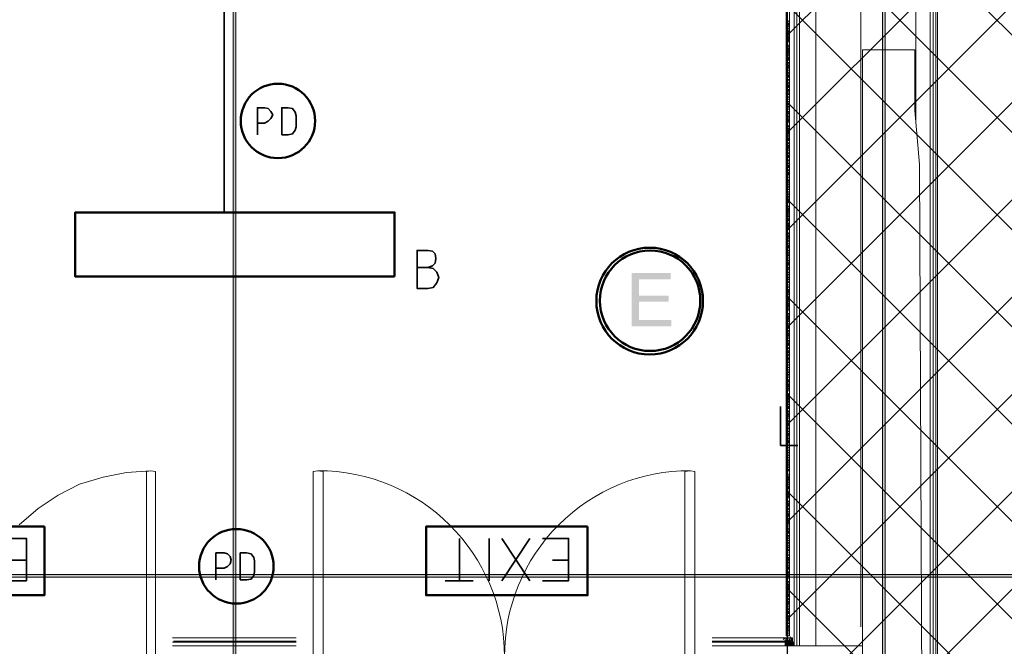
# Model space of a CAD drawing. Header units: millimetres. Extents: x 1.7 to 32.8, y 0.3 to 23.1.
# Tile 54 of 106: x 14.6 to 16.4, y 2 to 3.1. Entities that reach past the tile are written whole.
import ezdxf

# ---------------------------------------------------------------- set-up
doc = ezdxf.new("R2010")
doc.units = ezdxf.units.MM
doc.layers.add('PDF_Geometry', color=9, linetype='Continuous', true_color=0x808080)
doc.layers.add('PDF_Solid Fills', color=9, linetype='Continuous', true_color=0x808080)

msp = doc.modelspace()

# ---------------------------------------------------------------- hatches: boundary and pattern name
h = msp.add_hatch()
h.set_pattern_fill('ANSI37', color=256, scale=0.04)
h.paths.add_polyline_path([(19.9771, 0.96), (16.0468, 0.96), (16.0468, 4.0799), (19.9771, 4.0799)])
at = {"layer": 'PDF_Solid Fills', "transparency": 33554559}
for color, points in [(7, [(15.8306, 2.6766), (15.7589, 2.6766), (15.7589, 2.5782), (15.8322, 2.5782), (15.8322, 2.5899), (15.7722, 2.5899), (15.7722, 2.6233), (15.8272, 2.6233), (15.8272, 2.6349), (15.7722, 2.6349), (15.7722, 2.6649), (15.8306, 2.6649)]), (256, [(29.8551, 2.1166), (29.8551, 2.1199), (2.9827, 2.1199), (2.9827, 2.1149), (29.8551, 2.1149)])]:
    msp.add_hatch(color=color, dxfattribs=at).paths.add_polyline_path(points)

# ---------------------------------------------------------------- linework, layer by layer
msp.add_lwpolyline([(19.9771, 0.96), (16.0468, 0.96), (16.0468, 4.0799), (19.9771, 4.0799)], close=True)
at = {"layer": 'PDF_Geometry', "lineweight": 5}
for points in [[(15.0273, 22.9176), (15.0273, 22.8592), (15.0222, 22.8592), (15.0222, 22.9176), (15.0222, 0.2783), (15.0273, 0.2783)], [(16.2272, 22.9176), (16.2272, 22.8592), (16.2222, 22.8592), (16.2222, 22.9176), (16.2222, 0.2783), (16.2272, 0.2783)], [(29.8551, 2.1166), (29.8551, 2.1199), (2.9827, 2.1199), (2.9827, 2.1149), (29.8551, 2.1149)]]:
    msp.add_lwpolyline(points, close=True, dxfattribs=at)
at = {"layer": 'PDF_Geometry', "lineweight": 18}
for points in [[(15.9906, 1.9883), (16.0589, 1.9883), (16.0589, 4.4049), (16.1839, 4.4049), (16.1839, 3.9599)], [(16.0639, 1.9883), (16.0639, 4.3999), (16.1789, 4.3999), (16.1789, 3.9599)], [(16.0689, 1.9883), (16.0689, 4.3949), (16.1739, 4.3949), (16.1739, 3.9599), (16.1439, 3.9599), (16.1439, 4.3648), (16.0989, 4.3648), (16.0989, 1.9883)], [(16.3105, 0.9483), (16.3105, 3.8515), (17.3122, 3.8515), (17.3122, 4.0349), (19.9288, 4.0349)], [(16.3155, 0.9483), (16.3155, 3.8465), (17.3172, 3.8465), (17.3172, 4.0299), (19.9288, 4.0299)], [(16.3205, 0.9483), (16.3205, 3.8416), (17.3222, 3.8416), (17.3222, 4.0265), (19.9288, 4.0265)], [(19.9288, 4.0215), (17.3255, 4.0215), (17.3255, 3.8382), (16.3239, 3.8382), (16.3239, 1.0033), (19.9288, 1.0033), (19.9288, 2.8516), (19.0988, 2.8516), (19.0988, 2.8233), (19.0988, 2.4599), (19.0988, 2.0949), (19.0988, 1.7316), (19.0988, 1.3666), (19.0988, 1.0033)], [(16.1822, 2.0233), (16.1822, 3.6316)], [(16.2839, 2.9566), (16.2839, 3.6316)], [(16.0456, 3.1399), (16.0456, 3.1416), (16.0439, 3.1432)], [(16.0472, 3.1349), (16.0472, 3.1366), (16.0439, 3.1382)], [(16.0489, 3.1299), (16.0489, 3.1316), (16.0439, 3.1349)], [(16.0439, 3.1316), (16.0439, 3.1332)], [(16.0439, 3.1282), (16.0439, 3.1299)], [(16.0505, 3.1382), (16.0505, 3.1399), (16.0456, 3.1432)], [(16.0489, 3.1266), (16.0456, 3.1299)], [(16.0505, 3.1349), (16.0472, 3.1382)], [(16.0505, 3.1316), (16.0489, 3.1349)], [(16.0505, 3.1416), (16.0505, 3.1432)], [(16.0505, 3.1282), (16.0505, 3.1299)], [(16.0456, 3.1232), (16.0439, 3.1249)], [(16.0472, 3.1182), (16.0439, 3.1216)], [(16.0489, 3.1116), (16.0489, 3.1132), (16.0439, 3.1166)], [(16.0439, 3.1132), (16.0439, 3.1149)], [(16.0505, 3.1216), (16.0456, 3.1266)], [(16.0505, 3.1066), (16.0505, 3.1082), (16.0456, 3.1132)], [(16.0505, 3.1166), (16.0472, 3.1216)], [(16.0505, 3.1132), (16.0489, 3.1166)], [(16.0505, 3.1249), (16.0505, 3.1266)], [(16.0505, 3.1099), (16.0505, 3.1116)], [(16.0456, 3.1082), (16.0456, 3.1099), (16.0439, 3.1099)], [(16.0456, 3.1049), (16.0439, 3.1066)], [(16.0472, 3.0999), (16.0439, 3.1032)], [(16.0489, 3.0949), (16.0439, 3.0999)], [(16.0439, 3.0966), (16.0439, 3.0982)], [(16.0456, 3.0899), (16.0456, 3.0916), (16.0439, 3.0932)], [(16.0505, 3.0899), (16.0456, 3.0949)], [(16.0505, 3.1032), (16.0472, 3.1082)], [(16.0472, 3.1032), (16.0472, 3.1049)], [(16.0505, 3.0999), (16.0489, 3.1032)], [(16.0505, 3.0966), (16.0489, 3.0982)], [(16.0505, 3.0932), (16.0505, 3.0949)], [(16.0472, 3.0849), (16.0472, 3.0866), (16.0439, 3.0899)], [(16.0489, 3.0799), (16.0489, 3.0816), (16.0439, 3.0866)], [(16.0439, 3.0816), (16.0439, 3.0832)], [(16.0439, 3.0782), (16.0439, 3.0799)], [(16.0456, 3.0732), (16.0439, 3.0749)], [(16.0489, 3.0766), (16.0456, 3.0816)], [(16.0505, 3.0716), (16.0456, 3.0766)], [(16.0505, 3.0849), (16.0472, 3.0899)], [(16.0505, 3.0816), (16.0489, 3.0849)], [(16.0505, 3.0749), (16.0505, 3.0766), (16.0505, 3.0782), (16.0505, 3.0799)], [(16.0472, 3.0682), (16.0439, 3.0716)], [(16.0489, 3.0632), (16.0439, 3.0682)], [(16.0439, 3.0632), (16.0439, 3.0649)], [(16.0456, 3.0582), (16.0456, 3.0599), (16.0439, 3.0616)], [(16.0456, 3.0549), (16.0439, 3.0582)], [(16.0505, 3.0582), (16.0456, 3.0632)], [(16.0505, 3.0682), (16.0472, 3.0716)], [(16.0505, 3.0532), (16.0472, 3.0582)], [(16.0472, 3.0549), (16.0472, 3.0566)], [(16.0489, 3.0682), (16.0489, 3.0699)], [(16.0505, 3.0649), (16.0489, 3.0666)], [(16.0505, 3.0616), (16.0505, 3.0632)], [(16.0472, 3.0499), (16.0439, 3.0549)], [(16.0489, 3.0449), (16.0439, 3.0499)], [(16.0439, 3.0466), (16.0439, 3.0482)], [(16.0456, 3.0416), (16.0439, 3.0432)], [(16.0472, 3.0366), (16.0439, 3.0399)], [(16.0456, 3.0466), (16.0456, 3.0482)], [(16.0505, 3.0399), (16.0456, 3.0449)], [(16.0505, 3.0366), (16.0472, 3.0399)], [(16.0505, 3.0499), (16.0489, 3.0532)], [(16.0489, 3.0499), (16.0489, 3.0516)], [(16.0505, 3.0432), (16.0505, 3.0449), (16.0505, 3.0466), (16.0489, 3.0482)], [(16.0489, 3.0316), (16.0439, 3.0366)], [(16.0439, 3.0332), (16.0439, 3.0349)], [(16.0439, 3.0282), (16.0439, 3.0299)], [(16.0456, 3.0232), (16.0439, 3.0266)], [(16.0472, 3.0182), (16.0439, 3.0216)], [(16.0489, 3.0266), (16.0456, 3.0316)], [(16.0456, 3.0282), (16.0456, 3.0299)], [(16.0505, 3.0216), (16.0456, 3.0266)], [(16.0472, 3.0232), (16.0472, 3.0249)], [(16.0505, 3.0182), (16.0472, 3.0216)], [(16.0505, 3.0332), (16.0489, 3.0349)], [(16.0489, 3.0182), (16.0489, 3.0199)], [(16.0505, 3.0249), (16.0505, 3.0266), (16.0505, 3.0282), (16.0505, 3.0299)], [(16.0489, 3.0132), (16.0439, 3.0182)], [(16.0439, 3.0149), (16.0439, 3.0166)], [(16.0456, 3.0099), (16.0439, 3.0116)], [(16.0456, 3.0049), (16.0439, 3.0082)], [(16.0472, 2.9999), (16.0439, 3.0049)], [(16.0505, 3.0082), (16.0505, 3.0099), (16.0456, 3.0132)], [(16.0505, 3.0049), (16.0472, 3.0082)], [(16.0472, 3.0049), (16.0472, 3.0066)], [(16.0505, 3.0149), (16.0489, 3.0166)], [(16.0505, 2.9999), (16.0489, 3.0032)], [(16.0489, 2.9999), (16.0489, 3.0016)], [(16.0505, 3.0116), (16.0505, 3.0132)], [(16.0489, 2.9966), (16.0439, 2.9999)], [(16.0439, 2.9966), (16.0439, 2.9982)], [(16.0456, 2.9916), (16.0439, 2.9932)], [(16.0472, 2.9866), (16.0472, 2.9882), (16.0439, 2.9899)], [(16.0489, 2.9816), (16.0489, 2.9832), (16.0439, 2.9866)], [(16.0439, 2.9832), (16.0439, 2.9849)], [(16.0456, 2.9966), (16.0456, 2.9982)], [(16.0505, 2.9899), (16.0505, 2.9916), (16.0456, 2.9949)], [(16.0505, 2.9866), (16.0472, 2.9899)], [(16.0505, 2.9966), (16.0489, 2.9982)], [(16.0505, 2.9832), (16.0489, 2.9849)], [(16.0505, 2.9932), (16.0505, 2.9949)], [(16.0439, 2.9782), (16.0439, 2.9799)], [(16.0456, 2.9749), (16.0439, 2.9766)], [(16.0472, 2.9699), (16.0439, 2.9732)], [(16.0489, 2.9632), (16.0489, 2.9649), (16.0439, 2.9682)], [(16.0439, 2.9649), (16.0439, 2.9666)], [(16.0489, 2.9782), (16.0456, 2.9816)], [(16.0456, 2.9782), (16.0456, 2.9799)], [(16.0505, 2.9732), (16.0456, 2.9766)], [(16.0505, 2.9682), (16.0472, 2.9732)], [(16.0505, 2.9649), (16.0489, 2.9682)], [(16.0505, 2.9799), (16.0505, 2.9816)], [(16.0505, 2.9766), (16.0505, 2.9782)], [(16.0456, 2.9599), (16.0456, 2.9616), (16.0439, 2.9616)], [(16.0456, 2.9566), (16.0439, 2.9582)], [(16.0472, 2.9516), (16.0439, 2.9549)], [(16.0489, 2.9466), (16.0439, 2.9516)], [(16.0439, 2.9482), (16.0439, 2.9499)], [(16.0505, 2.9582), (16.0505, 2.9599), (16.0456, 2.9632)], [(16.0505, 2.9549), (16.0472, 2.9599)], [(16.0472, 2.9549), (16.0472, 2.9566)], [(16.0505, 2.9516), (16.0489, 2.9549)], [(16.0505, 2.9482), (16.0489, 2.9499)], [(16.0505, 2.9616), (16.0505, 2.9632)], [(16.0456, 2.9416), (16.0456, 2.9432), (16.0439, 2.9449)], [(16.0472, 2.9366), (16.0472, 2.9382), (16.0439, 2.9416)], [(16.0489, 2.9316), (16.0489, 2.9332), (16.0439, 2.9382)], [(16.0439, 2.9332), (16.0439, 2.9349)], [(16.0439, 2.9299), (16.0439, 2.9316)], [(16.0505, 2.9399), (16.0505, 2.9416), (16.0456, 2.9466)], [(16.0489, 2.9282), (16.0456, 2.9332)], [(16.0505, 2.9366), (16.0472, 2.9416)], [(16.0505, 2.9332), (16.0489, 2.9366)], [(16.0505, 2.9449), (16.0505, 2.9466)], [(16.0505, 2.9299), (16.0505, 2.9316)], [(16.0456, 2.9249), (16.0439, 2.9266)], [(16.0472, 2.9199), (16.0439, 2.9232)], [(16.0489, 2.9149), (16.0439, 2.9199)], [(16.0439, 2.9149), (16.0439, 2.9166)], [(16.0456, 2.9099), (16.0456, 2.9116), (16.0439, 2.9132)], [(16.0505, 2.9232), (16.0456, 2.9282)], [(16.0505, 2.9099), (16.0456, 2.9149)], [(16.0505, 2.9199), (16.0472, 2.9232)], [(16.0505, 2.9166), (16.0489, 2.9182)], [(16.0505, 2.9266), (16.0505, 2.9282)], [(16.0505, 2.9116), (16.0505, 2.9132)], [(16.0456, 2.9066), (16.0439, 2.9099)], [(16.0472, 2.9016), (16.0439, 2.9049)], [(16.0489, 2.8966), (16.0439, 2.9016)], [(16.0439, 2.8982), (16.0439, 2.8999)], [(16.0456, 2.8932), (16.0439, 2.8949)], [(16.0505, 2.8916), (16.0456, 2.8966)], [(16.0505, 2.9049), (16.0472, 2.9099)], [(16.0472, 2.9049), (16.0472, 2.9066)], [(16.0505, 2.9016), (16.0489, 2.9049)], [(16.0489, 2.9016), (16.0489, 2.9032)], [(16.0505, 2.8949), (16.0505, 2.8966), (16.0505, 2.8982), (16.0489, 2.8999)], [(16.0472, 2.8882), (16.0439, 2.8916)], [(16.0489, 2.8832), (16.0439, 2.8882)], [(16.0439, 2.8832), (16.0439, 2.8849)], [(16.0439, 2.8799), (16.0439, 2.8816)], [(16.0456, 2.8749), (16.0439, 2.8766)], [(16.0489, 2.8782), (16.0456, 2.8832)], [(16.0456, 2.8799), (16.0456, 2.8816)], [(16.0505, 2.8732), (16.0456, 2.8782)], [(16.0505, 2.8882), (16.0472, 2.8916)], [(16.0472, 2.8749), (16.0472, 2.8766)], [(16.0505, 2.8832), (16.0489, 2.8866)], [(16.0505, 2.8766), (16.0505, 2.8782), (16.0505, 2.8799), (16.0505, 2.8816)], [(16.0472, 2.8699), (16.0439, 2.8732)], [(16.0489, 2.8649), (16.0439, 2.8699)], [(16.0439, 2.8666), (16.0439, 2.8682)], [(16.0456, 2.8616), (16.0439, 2.8632)], [(16.0456, 2.8566), (16.0439, 2.8599)], [(16.0472, 2.8516), (16.0439, 2.8566)], [(16.0505, 2.8599), (16.0456, 2.8649)], [(16.0505, 2.8699), (16.0472, 2.8732)], [(16.0505, 2.8566), (16.0472, 2.8599)], [(16.0472, 2.8566), (16.0472, 2.8582)], [(16.0489, 2.8699), (16.0489, 2.8716)], [(16.0505, 2.8666), (16.0489, 2.8682)], [(16.0505, 2.8632), (16.0505, 2.8649)], [(16.0489, 2.8466), (16.0439, 2.8516)], [(16.0439, 2.8482), (16.0439, 2.8499)], [(16.0456, 2.8432), (16.0439, 2.8449)], [(16.0472, 2.8382), (16.0439, 2.8416)], [(16.0489, 2.8332), (16.0489, 2.8349), (16.0439, 2.8382)], [(16.0456, 2.8482), (16.0456, 2.8499)], [(16.0505, 2.8416), (16.0505, 2.8432), (16.0456, 2.8466)], [(16.0505, 2.8382), (16.0472, 2.8416)], [(16.0505, 2.8516), (16.0489, 2.8549)], [(16.0489, 2.8516), (16.0489, 2.8532)], [(16.0505, 2.8449), (16.0505, 2.8466), (16.0505, 2.8482), (16.0489, 2.8499)], [(16.0439, 2.8349), (16.0439, 2.8366)], [(16.0439, 2.8299), (16.0439, 2.8316)], [(16.0456, 2.8249), (16.0439, 2.8282)], [(16.0472, 2.8216), (16.0439, 2.8249)], [(16.0489, 2.8149), (16.0489, 2.8166), (16.0439, 2.8199)], [(16.0489, 2.8299), (16.0456, 2.8332)], [(16.0456, 2.8299), (16.0456, 2.8316)], [(16.0505, 2.8249), (16.0456, 2.8282)], [(16.0472, 2.8249), (16.0472, 2.8266)], [(16.0505, 2.8199), (16.0472, 2.8233)], [(16.0505, 2.8349), (16.0489, 2.8366)], [(16.0505, 2.8166), (16.0489, 2.8199)], [(16.0505, 2.8316), (16.0505, 2.8332)], [(16.0505, 2.8282), (16.0505, 2.8299)], [(16.0439, 2.8166), (16.0439, 2.8182)], [(16.0456, 2.8116), (16.0456, 2.8132), (16.0439, 2.8132)], [(16.0456, 2.8082), (16.0439, 2.8099)], [(16.0472, 2.8032), (16.0439, 2.8066)], [(16.0439, 2.7999), (16.0439, 2.8016), (16.0489, 2.7982)], [(16.0505, 2.8099), (16.0505, 2.8116), (16.0456, 2.8149)], [(16.0505, 2.8066), (16.0472, 2.8099)], [(16.0472, 2.8066), (16.0472, 2.8082)], [(16.0505, 2.8032), (16.0489, 2.8066)], [(16.0505, 2.7999), (16.0489, 2.8016)], [(16.0505, 2.8132), (16.0505, 2.8149)], [(16.0456, 2.7932), (16.0456, 2.7949), (16.0439, 2.7966)], [(16.0472, 2.7882), (16.0472, 2.7899), (16.0439, 2.7932)], [(16.0489, 2.7832), (16.0489, 2.7849), (16.0439, 2.7882)], [(16.0439, 2.7849), (16.0439, 2.7866)], [(16.0505, 2.7916), (16.0505, 2.7932), (16.0456, 2.7982)], [(16.0489, 2.7799), (16.0456, 2.7849)], [(16.0505, 2.7882), (16.0472, 2.7932)], [(16.0505, 2.7849), (16.0489, 2.7882)], [(16.0505, 2.7949), (16.0505, 2.7966)], [(16.0439, 2.7816), (16.0439, 2.7832)], [(16.0456, 2.7766), (16.0439, 2.7782)], [(16.0472, 2.7716), (16.0439, 2.7749)], [(16.0489, 2.7649), (16.0489, 2.7666), (16.0439, 2.7716)], [(16.0439, 2.7666), (16.0439, 2.7682)], [(16.0505, 2.7749), (16.0456, 2.7799)], [(16.0505, 2.7616), (16.0456, 2.7666)], [(16.0505, 2.7716), (16.0472, 2.7749)], [(16.0505, 2.7666), (16.0489, 2.7699)], [(16.0505, 2.7816), (16.0505, 2.7832)], [(16.0505, 2.7782), (16.0505, 2.7799)], [(16.0456, 2.7616), (16.0456, 2.7632), (16.0439, 2.7649)], [(16.0456, 2.7582), (16.0439, 2.7599)], [(16.0472, 2.7532), (16.0439, 2.7566)], [(16.0489, 2.7482), (16.0439, 2.7532)], [(16.0439, 2.7499), (16.0439, 2.7516)], [(16.0505, 2.7432), (16.0456, 2.7482)], [(16.0505, 2.7566), (16.0472, 2.7616)], [(16.0472, 2.7566), (16.0472, 2.7582)], [(16.0505, 2.7532), (16.0489, 2.7566)], [(16.0505, 2.7466), (16.0505, 2.7482), (16.0505, 2.7499), (16.0489, 2.7516)], [(16.0505, 2.7632), (16.0505, 2.7649)], [(16.0456, 2.7432), (16.0456, 2.7449), (16.0439, 2.7466)], [(16.0472, 2.7399), (16.0439, 2.7432)], [(16.0489, 2.7349), (16.0439, 2.7399)], [(16.0439, 2.7349), (16.0439, 2.7366)], [(16.0439, 2.7316), (16.0439, 2.7332)], [(16.0489, 2.7299), (16.0456, 2.7349)], [(16.0505, 2.7249), (16.0456, 2.7299)], [(16.0505, 2.7383), (16.0472, 2.7432)], [(16.0505, 2.7349), (16.0489, 2.7383)], [(16.0505, 2.7283), (16.0505, 2.7299), (16.0505, 2.7316), (16.0505, 2.7332)], [(16.0456, 2.7266), (16.0439, 2.7283)], [(16.0472, 2.7216), (16.0439, 2.7249)], [(16.0489, 2.7166), (16.0439, 2.7216)], [(16.0439, 2.7182), (16.0439, 2.7199)], [(16.0456, 2.7132), (16.0439, 2.7149)], [(16.0456, 2.7082), (16.0439, 2.7116)], [(16.0505, 2.7116), (16.0456, 2.7166)], [(16.0472, 2.7266), (16.0472, 2.7283)], [(16.0505, 2.7216), (16.0472, 2.7249)], [(16.0505, 2.7066), (16.0472, 2.7116)], [(16.0489, 2.7216), (16.0489, 2.7232)], [(16.0505, 2.7182), (16.0489, 2.7199)], [(16.0505, 2.7149), (16.0505, 2.7166)], [(16.0472, 2.7032), (16.0439, 2.7082)], [(16.0489, 2.6982), (16.0439, 2.7032)], [(16.0439, 2.6999), (16.0439, 2.7016)], [(16.0456, 2.6949), (16.0439, 2.6966)], [(16.0472, 2.6899), (16.0439, 2.6932)], [(16.0456, 2.6999), (16.0456, 2.7016)], [(16.0505, 2.6932), (16.0456, 2.6982)], [(16.0472, 2.7082), (16.0472, 2.7099)], [(16.0505, 2.6899), (16.0472, 2.6932)], [(16.0505, 2.7032), (16.0489, 2.7066)], [(16.0489, 2.7032), (16.0489, 2.7049)], [(16.0505, 2.6966), (16.0505, 2.6982), (16.0505, 2.6999), (16.0489, 2.7016)], [(16.0489, 2.6849), (16.0439, 2.6899)], [(16.0439, 2.6866), (16.0439, 2.6882)], [(16.0439, 2.6816), (16.0439, 2.6832)], [(16.0456, 2.6766), (16.0439, 2.6799)], [(16.0472, 2.6716), (16.0439, 2.6766)], [(16.0489, 2.6816), (16.0456, 2.6849)], [(16.0456, 2.6816), (16.0456, 2.6832)], [(16.0505, 2.6766), (16.0456, 2.6799)], [(16.0472, 2.6766), (16.0472, 2.6783)], [(16.0505, 2.6716), (16.0472, 2.6749)], [(16.0505, 2.6866), (16.0489, 2.6882)], [(16.0505, 2.6832), (16.0505, 2.6849)], [(16.0505, 2.6783), (16.0505, 2.6799), (16.0505, 2.6816)], [(16.0489, 2.6666), (16.0489, 2.6682), (16.0439, 2.6716)], [(16.0439, 2.6682), (16.0439, 2.6699)], [(16.0456, 2.6632), (16.0439, 2.6649)], [(16.0456, 2.6599), (16.0439, 2.6616)], [(16.0472, 2.6549), (16.0439, 2.6582)], [(16.0505, 2.6616), (16.0505, 2.6632), (16.0456, 2.6666)], [(16.0505, 2.6582), (16.0472, 2.6616)], [(16.0472, 2.6582), (16.0472, 2.6599)], [(16.0489, 2.6716), (16.0489, 2.6732)], [(16.0505, 2.6682), (16.0489, 2.6699)], [(16.0505, 2.6549), (16.0489, 2.6566)], [(16.0505, 2.6649), (16.0505, 2.6666)], [(16.0489, 2.6499), (16.0439, 2.6533)], [(16.0439, 2.6499), (16.0439, 2.6516)], [(16.0456, 2.6449), (16.0456, 2.6466), (16.0439, 2.6482)], [(16.0472, 2.6399), (16.0472, 2.6416), (16.0439, 2.6433)], [(16.0489, 2.6349), (16.0489, 2.6366), (16.0439, 2.6399)], [(16.0439, 2.6366), (16.0439, 2.6382)], [(16.0456, 2.6499), (16.0456, 2.6516)], [(16.0505, 2.6433), (16.0505, 2.6449), (16.0456, 2.6482)], [(16.0505, 2.6399), (16.0472, 2.6449)], [(16.0505, 2.6499), (16.0489, 2.6533)], [(16.0505, 2.6366), (16.0489, 2.6399)], [(16.0505, 2.6466), (16.0505, 2.6482)], [(16.0439, 2.6333), (16.0439, 2.6349)], [(16.0456, 2.6282), (16.0439, 2.6299)], [(16.0472, 2.6233), (16.0439, 2.6266)], [(16.0489, 2.6166), (16.0489, 2.6182), (16.0439, 2.6233)], [(16.0439, 2.6182), (16.0439, 2.6199)], [(16.0489, 2.6316), (16.0456, 2.6349)], [(16.0505, 2.6266), (16.0456, 2.6316)], [(16.0505, 2.6216), (16.0472, 2.6266)], [(16.0505, 2.6182), (16.0489, 2.6216)], [(16.0505, 2.6333), (16.0505, 2.6349)], [(16.0505, 2.6299), (16.0505, 2.6316)], [(16.0456, 2.6132), (16.0456, 2.6149), (16.0439, 2.6149)], [(16.0456, 2.6099), (16.0439, 2.6116)], [(16.0472, 2.6049), (16.0439, 2.6082)], [(16.0489, 2.5999), (16.0439, 2.6049)], [(16.0439, 2.6016), (16.0439, 2.6032)], [(16.0505, 2.6116), (16.0505, 2.6132), (16.0456, 2.6182)], [(16.0505, 2.6082), (16.0472, 2.6132)], [(16.0472, 2.6082), (16.0472, 2.6099)], [(16.0505, 2.6049), (16.0489, 2.6082)], [(16.0505, 2.6016), (16.0489, 2.6032)], [(16.0505, 2.6149), (16.0505, 2.6166)], [(16.0456, 2.5949), (16.0456, 2.5966), (16.0439, 2.5982)], [(16.0472, 2.5899), (16.0472, 2.5916), (16.0439, 2.5949)], [(16.0489, 2.5866), (16.0439, 2.5916)], [(16.0439, 2.5866), (16.0439, 2.5882)], [(16.0439, 2.5833), (16.0439, 2.5849)], [(16.0505, 2.5949), (16.0456, 2.5999)], [(16.0489, 2.5816), (16.0456, 2.5866)], [(16.0505, 2.5899), (16.0472, 2.5949)], [(16.0505, 2.5866), (16.0489, 2.5899)], [(16.0505, 2.5982), (16.0505, 2.5999)], [(16.0505, 2.5799), (16.0505, 2.5816), (16.0505, 2.5833), (16.0505, 2.5849)], [(16.0456, 2.5782), (16.0439, 2.5799)], [(16.0472, 2.5733), (16.0439, 2.5766)], [(16.0489, 2.5683), (16.0439, 2.5733)], [(16.0439, 2.5683), (16.0439, 2.5699)], [(16.0456, 2.5649), (16.0439, 2.5666)], [(16.0505, 2.5766), (16.0456, 2.5816)], [(16.0505, 2.5632), (16.0456, 2.5683)], [(16.0505, 2.5733), (16.0472, 2.5766)], [(16.0489, 2.5733), (16.0489, 2.5749)], [(16.0505, 2.5699), (16.0489, 2.5716)], [(16.0505, 2.5666), (16.0505, 2.5683)], [(16.0456, 2.5599), (16.0439, 2.5632)], [(16.0472, 2.5549), (16.0439, 2.5599)], [(16.0489, 2.5499), (16.0439, 2.5549)], [(16.0439, 2.5516), (16.0439, 2.5532)], [(16.0456, 2.5466), (16.0439, 2.5483)], [(16.0456, 2.5516), (16.0456, 2.5532)], [(16.0505, 2.5449), (16.0456, 2.5499)], [(16.0505, 2.5583), (16.0472, 2.5632)], [(16.0472, 2.5599), (16.0472, 2.5616)], [(16.0505, 2.5549), (16.0489, 2.5583)], [(16.0489, 2.5549), (16.0489, 2.5566)], [(16.0505, 2.5483), (16.0505, 2.5499), (16.0505, 2.5516), (16.0489, 2.5532)], [(16.0472, 2.5416), (16.0439, 2.5449)], [(16.0489, 2.5366), (16.0439, 2.5416)], [(16.0439, 2.5383), (16.0439, 2.5399)], [(16.0439, 2.5332), (16.0439, 2.5349)], [(16.0456, 2.5283), (16.0439, 2.5316)], [(16.0489, 2.5316), (16.0456, 2.5366)], [(16.0456, 2.5332), (16.0456, 2.5349)], [(16.0505, 2.5283), (16.0456, 2.5316)], [(16.0505, 2.5416), (16.0472, 2.5449)], [(16.0472, 2.5283), (16.0472, 2.5299)], [(16.0505, 2.5383), (16.0489, 2.5399)], [(16.0505, 2.5299), (16.0505, 2.5316), (16.0505, 2.5332), (16.0505, 2.5349)], [(16.0472, 2.5232), (16.0439, 2.5266)], [(16.0489, 2.5182), (16.0439, 2.5232)], [(16.0439, 2.5199), (16.0439, 2.5216)], [(16.0456, 2.5149), (16.0439, 2.5166)], [(16.0456, 2.5099), (16.0439, 2.5132)], [(16.0505, 2.5132), (16.0505, 2.5149), (16.0456, 2.5182)], [(16.0505, 2.5232), (16.0472, 2.5266)], [(16.0505, 2.5099), (16.0472, 2.5132)], [(16.0472, 2.5099), (16.0472, 2.5116)], [(16.0489, 2.5232), (16.0489, 2.5249)], [(16.0505, 2.5199), (16.0489, 2.5216)], [(16.0505, 2.5166), (16.0505, 2.5182)], [(16.0472, 2.5066), (16.0439, 2.5099)], [(16.0489, 2.5016), (16.0439, 2.5049)], [(16.0439, 2.5016), (16.0439, 2.5032)], [(16.0456, 2.4966), (16.0439, 2.4983)], [(16.0472, 2.4916), (16.0472, 2.4932), (16.0439, 2.4949)], [(16.0456, 2.5016), (16.0456, 2.5032)], [(16.0505, 2.4949), (16.0505, 2.4966), (16.0456, 2.4999)], [(16.0505, 2.4916), (16.0472, 2.4949)], [(16.0505, 2.5049), (16.0489, 2.5082)], [(16.0489, 2.5049), (16.0489, 2.5066)], [(16.0505, 2.5016), (16.0489, 2.5032)], [(16.0505, 2.4983), (16.0505, 2.4999)], [(16.0489, 2.4866), (16.0489, 2.4883), (16.0439, 2.4916)], [(16.0439, 2.4883), (16.0439, 2.4899)], [(16.0439, 2.4849), (16.0439, 2.4866)], [(16.0456, 2.4799), (16.0439, 2.4816)], [(16.0472, 2.4749), (16.0439, 2.4783)], [(16.0489, 2.4833), (16.0456, 2.4866)], [(16.0456, 2.4833), (16.0456, 2.4849)], [(16.0505, 2.4783), (16.0456, 2.4816)], [(16.0505, 2.4733), (16.0472, 2.4783)], [(16.0505, 2.4883), (16.0489, 2.4899)], [(16.0505, 2.4849), (16.0505, 2.4866)], [(16.0505, 2.4816), (16.0505, 2.4833)], [(16.0489, 2.4682), (16.0489, 2.4699), (16.0439, 2.4733)], [(16.0439, 2.4699), (16.0439, 2.4716)], [(16.0456, 2.4649), (16.0456, 2.4666), (16.0439, 2.4666)], [(16.0456, 2.4616), (16.0439, 2.4633)], [(16.0472, 2.4566), (16.0439, 2.4599)], [(16.0489, 2.4516), (16.0439, 2.4566)], [(16.0505, 2.4633), (16.0505, 2.4649), (16.0456, 2.4699)], [(16.0505, 2.4599), (16.0472, 2.4649)], [(16.0472, 2.4599), (16.0472, 2.4616)], [(16.0505, 2.4699), (16.0489, 2.4733)], [(16.0505, 2.4566), (16.0489, 2.4599)], [(16.0505, 2.4666), (16.0505, 2.4682)], [(16.0439, 2.4533), (16.0439, 2.4549)], [(16.0456, 2.4466), (16.0456, 2.4482), (16.0439, 2.4499)], [(16.0472, 2.4416), (16.0472, 2.4433), (16.0439, 2.4466)], [(16.0489, 2.4366), (16.0489, 2.4382), (16.0439, 2.4433)], [(16.0439, 2.4382), (16.0439, 2.4399)], [(16.0505, 2.4449), (16.0505, 2.4466), (16.0456, 2.4516)], [(16.0489, 2.4333), (16.0456, 2.4382)], [(16.0505, 2.4416), (16.0472, 2.4466)], [(16.0505, 2.4533), (16.0489, 2.4549)], [(16.0505, 2.4382), (16.0489, 2.4416)], [(16.0505, 2.4499), (16.0505, 2.4516)], [(16.0439, 2.4349), (16.0439, 2.4366)], [(16.0456, 2.4299), (16.0439, 2.4316)], [(16.0472, 2.4249), (16.0439, 2.4282)], [(16.0489, 2.4199), (16.0439, 2.4249)], [(16.0439, 2.4199), (16.0439, 2.4216)], [(16.0505, 2.4282), (16.0456, 2.4333)], [(16.0505, 2.4149), (16.0456, 2.4199)], [(16.0505, 2.4249), (16.0472, 2.4282)], [(16.0505, 2.4216), (16.0489, 2.4233)], [(16.0505, 2.4349), (16.0505, 2.4366)], [(16.0505, 2.4316), (16.0505, 2.4333)], [(16.0456, 2.4149), (16.0456, 2.4166), (16.0439, 2.4182)], [(16.0456, 2.4116), (16.0439, 2.4149)], [(16.0472, 2.4066), (16.0439, 2.4099)], [(16.0489, 2.4016), (16.0439, 2.4066)], [(16.0439, 2.4033), (16.0439, 2.4049)], [(16.0505, 2.3966), (16.0456, 2.4016)], [(16.0505, 2.4099), (16.0472, 2.4149)], [(16.0472, 2.4116), (16.0472, 2.4132)], [(16.0505, 2.4066), (16.0489, 2.4099)], [(16.0489, 2.4066), (16.0489, 2.4083)], [(16.0505, 2.3999), (16.0505, 2.4016), (16.0505, 2.4033), (16.0489, 2.4049)], [(16.0505, 2.4166), (16.0505, 2.4182)], [(16.0456, 2.3983), (16.0439, 2.3999)], [(16.0472, 2.3933), (16.0439, 2.3966)], [(16.0489, 2.3883), (16.0439, 2.3933)], [(16.0439, 2.3899), (16.0439, 2.3916)], [(16.0439, 2.3849), (16.0439, 2.3866)], [(16.0489, 2.3833), (16.0456, 2.3883)], [(16.0456, 2.3849), (16.0456, 2.3866)], [(16.0505, 2.3783), (16.0456, 2.3833)], [(16.0505, 2.3933), (16.0472, 2.3966)], [(16.0505, 2.3883), (16.0489, 2.3916)], [(16.0505, 2.3816), (16.0505, 2.3833), (16.0505, 2.3849), (16.0505, 2.3866)], [(16.0456, 2.3799), (16.0439, 2.3816)], [(16.0472, 2.3749), (16.0439, 2.3783)], [(16.0489, 2.3699), (16.0439, 2.3749)], [(16.0439, 2.3716), (16.0439, 2.3733)], [(16.0456, 2.3666), (16.0439, 2.3683)], [(16.0456, 2.3616), (16.0439, 2.3649)], [(16.0505, 2.3649), (16.0456, 2.3699)], [(16.0472, 2.3799), (16.0472, 2.3816)], [(16.0505, 2.3749), (16.0472, 2.3783)], [(16.0505, 2.3616), (16.0472, 2.3649)], [(16.0489, 2.3749), (16.0489, 2.3766)], [(16.0505, 2.3716), (16.0489, 2.3733)], [(16.0505, 2.3683), (16.0505, 2.3699)], [(16.0472, 2.3566), (16.0439, 2.3616)], [(16.0489, 2.3532), (16.0439, 2.3566)], [(16.0439, 2.3532), (16.0439, 2.3549)], [(16.0456, 2.3483), (16.0439, 2.3499)], [(16.0456, 2.3532), (16.0456, 2.3549)], [(16.0505, 2.3466), (16.0505, 2.3483), (16.0456, 2.3516)], [(16.0472, 2.3616), (16.0472, 2.3632)], [(16.0505, 2.3566), (16.0489, 2.3599)], [(16.0489, 2.3566), (16.0489, 2.3583)], [(16.0505, 2.3499), (16.0505, 2.3516), (16.0505, 2.3532), (16.0489, 2.3549)], [(16.0472, 2.3432), (16.0439, 2.3466)], [(16.0489, 2.3383), (16.0489, 2.3399), (16.0439, 2.3432)], [(16.0439, 2.3399), (16.0439, 2.3416)], [(16.0439, 2.3349), (16.0439, 2.3366)], [(16.0456, 2.3316), (16.0439, 2.3332)], [(16.0472, 2.3266), (16.0439, 2.3299)], [(16.0489, 2.3349), (16.0456, 2.3383)], [(16.0456, 2.3349), (16.0456, 2.3366)], [(16.0505, 2.3299), (16.0456, 2.3332)], [(16.0505, 2.3432), (16.0472, 2.3466)], [(16.0472, 2.3299), (16.0472, 2.3316)], [(16.0505, 2.3399), (16.0489, 2.3416)], [(16.0505, 2.3366), (16.0505, 2.3383)], [(16.0505, 2.3332), (16.0505, 2.3349)], [(14.8706, 2.3116), (14.8256, 2.3083), (14.7823, 2.2999), (14.7389, 2.2866), (14.6989, 2.2666), (14.6622, 2.2416), (14.6273, 2.2116)], [(14.8622, 1.9499), (14.8622, 2.3099), (14.8706, 2.3116), (14.8789, 2.3099), (14.8789, 1.9499)], [(15.1889, 1.9499), (15.1889, 2.3099), (15.1789, 2.3116), (15.1706, 2.3099), (15.1706, 1.9499)], [(15.8572, 1.9499), (15.8572, 2.3099), (15.8672, 2.3116), (15.8756, 2.3099), (15.8756, 1.9499)], [(16.0489, 2.3199), (16.0489, 2.3216), (16.0439, 2.3249)], [(16.0439, 2.3216), (16.0439, 2.3233)], [(16.0456, 2.3166), (16.0456, 2.3183), (16.0439, 2.3183)], [(16.0456, 2.3133), (16.0439, 2.3149)], [(16.0472, 2.3083), (16.0439, 2.3116)], [(16.0505, 2.3149), (16.0505, 2.3166), (16.0456, 2.3199)], [(16.0505, 2.3249), (16.0472, 2.3283)], [(16.0505, 2.3116), (16.0472, 2.3149)], [(16.0472, 2.3116), (16.0472, 2.3133)], [(16.0505, 2.3216), (16.0489, 2.3249)], [(16.0505, 2.3083), (16.0489, 2.3116)], [(16.0505, 2.3183), (16.0505, 2.3199)], [(16.0439, 2.3049), (16.0439, 2.3066), (16.0489, 2.3033)], [(16.0456, 2.2983), (16.0456, 2.2999), (16.0439, 2.3016)], [(16.0472, 2.2933), (16.0472, 2.2949), (16.0439, 2.2983)], [(16.0489, 2.2883), (16.0489, 2.2899), (16.0439, 2.2933)], [(16.0505, 2.2966), (16.0505, 2.2983), (16.0456, 2.3033)], [(16.0505, 2.2933), (16.0472, 2.2983)], [(16.0505, 2.3049), (16.0489, 2.3066)], [(16.0505, 2.2899), (16.0489, 2.2933)], [(16.0505, 2.2999), (16.0505, 2.3016)], [(16.0439, 2.2899), (16.0439, 2.2916)], [(16.0439, 2.2866), (16.0439, 2.2883)], [(16.0456, 2.2816), (16.0439, 2.2833)], [(16.0472, 2.2766), (16.0439, 2.2799)], [(16.0489, 2.2699), (16.0489, 2.2716), (16.0439, 2.2766)], [(16.0489, 2.2849), (16.0456, 2.2899)], [(16.0505, 2.2799), (16.0456, 2.2849)], [(16.0505, 2.2766), (16.0472, 2.2799)], [(16.0505, 2.2716), (16.0489, 2.2749)], [(16.0505, 2.2866), (16.0505, 2.2883)], [(16.0505, 2.2833), (16.0505, 2.2849)], [(16.0439, 2.2716), (16.0439, 2.2733)], [(16.0456, 2.2666), (16.0456, 2.2683), (16.0439, 2.2699)], [(16.0456, 2.2633), (16.0439, 2.2649)], [(16.0472, 2.2582), (16.0439, 2.2616)], [(16.0489, 2.2533), (16.0439, 2.2582)], [(16.0439, 2.2549), (16.0439, 2.2566)], [(16.0505, 2.2666), (16.0456, 2.2716)], [(16.0505, 2.2616), (16.0472, 2.2666)], [(16.0472, 2.2616), (16.0472, 2.2633)], [(16.0505, 2.2582), (16.0489, 2.2616)], [(16.0505, 2.2516), (16.0505, 2.2533), (16.0505, 2.2549), (16.0489, 2.2566)], [(16.0505, 2.2683), (16.0505, 2.2699)], [(16.0456, 2.2483), (16.0456, 2.2499), (16.0439, 2.2516)], [(16.0472, 2.2449), (16.0439, 2.2483)], [(16.0489, 2.2399), (16.0439, 2.2449)], [(16.0439, 2.2399), (16.0439, 2.2416)], [(16.0439, 2.2366), (16.0439, 2.2383)], [(16.0505, 2.2483), (16.0456, 2.2533)], [(16.0489, 2.2349), (16.0456, 2.2399)], [(16.0456, 2.2366), (16.0456, 2.2383)], [(16.0505, 2.2449), (16.0472, 2.2483)], [(16.0505, 2.2399), (16.0489, 2.2433)], [(16.0505, 2.2333), (16.0505, 2.2349), (16.0505, 2.2366), (16.0505, 2.2383)], [(16.0456, 2.2316), (16.0439, 2.2333)], [(16.0472, 2.2266), (16.0439, 2.2299)], [(16.0489, 2.2216), (16.0439, 2.2266)], [(16.0439, 2.2233), (16.0439, 2.2249)], [(16.0456, 2.2183), (16.0439, 2.2199)], [(16.0505, 2.2299), (16.0456, 2.2349)], [(16.0505, 2.2166), (16.0456, 2.2216)], [(16.0472, 2.2316), (16.0472, 2.2333)], [(16.0505, 2.2266), (16.0472, 2.2299)], [(16.0489, 2.2266), (16.0489, 2.2283)], [(16.0505, 2.2233), (16.0489, 2.2249)], [(16.0505, 2.2199), (16.0505, 2.2216)], [(16.0456, 2.2133), (16.0439, 2.2166)], [(16.0472, 2.2083), (16.0439, 2.2133)], [(16.0489, 2.2033), (16.0439, 2.2083)], [(16.0439, 2.2049), (16.0439, 2.2066)], [(16.0456, 2.1999), (16.0439, 2.2016)], [(16.0456, 2.2049), (16.0456, 2.2066)], [(16.0505, 2.1983), (16.0456, 2.2033)], [(16.0505, 2.2116), (16.0472, 2.2166)], [(16.0472, 2.2133), (16.0472, 2.2149)], [(16.0505, 2.2083), (16.0489, 2.2116)], [(16.0489, 2.2083), (16.0489, 2.2099)], [(16.0505, 2.2016), (16.0505, 2.2033), (16.0505, 2.2049), (16.0489, 2.2066)], [(16.0472, 2.1949), (16.0439, 2.1983)], [(16.0489, 2.1899), (16.0439, 2.1949)], [(16.0439, 2.1916), (16.0439, 2.1933)], [(16.0439, 2.1866), (16.0439, 2.1883)], [(16.0456, 2.1816), (16.0439, 2.1849)], [(16.0489, 2.1866), (16.0456, 2.1899)], [(16.0456, 2.1866), (16.0456, 2.1883)], [(16.0505, 2.1816), (16.0456, 2.1849)], [(16.0505, 2.1949), (16.0472, 2.1983)], [(16.0472, 2.1816), (16.0472, 2.1833)], [(16.0505, 2.1916), (16.0489, 2.1933)], [(16.0505, 2.1883), (16.0505, 2.1899)], [(16.0505, 2.1833), (16.0505, 2.1849), (16.0505, 2.1866)], [(16.0472, 2.1766), (16.0439, 2.1816)], [(16.0489, 2.1716), (16.0489, 2.1733), (16.0439, 2.1766)], [(16.0439, 2.1733), (16.0439, 2.1749)], [(16.0456, 2.1683), (16.0439, 2.1699)], [(16.0456, 2.1649), (16.0439, 2.1666)], [(16.0505, 2.1666), (16.0505, 2.1683), (16.0456, 2.1716)], [(16.0505, 2.1766), (16.0472, 2.1799)], [(16.0505, 2.1633), (16.0472, 2.1666)], [(16.0472, 2.1633), (16.0472, 2.1649)], [(16.0489, 2.1766), (16.0489, 2.1783)], [(16.0505, 2.1733), (16.0489, 2.1749)], [(16.0505, 2.1699), (16.0505, 2.1716)], [(16.0472, 2.1599), (16.0439, 2.1633)], [(16.0439, 2.1566), (16.0439, 2.1583), (16.0489, 2.1549)], [(16.0456, 2.1499), (16.0456, 2.1516), (16.0439, 2.1533)], [(16.0472, 2.1449), (16.0472, 2.1466), (16.0439, 2.1483)], [(16.0456, 2.1549), (16.0456, 2.1566)], [(16.0505, 2.1483), (16.0505, 2.1499), (16.0456, 2.1533)], [(16.0505, 2.1449), (16.0472, 2.1499)], [(16.0505, 2.1599), (16.0489, 2.1616)], [(16.0505, 2.1549), (16.0489, 2.1583)], [(16.0505, 2.1516), (16.0505, 2.1533)], [(16.0489, 2.1399), (16.0489, 2.1416), (16.0439, 2.1449)], [(16.0439, 2.1416), (16.0439, 2.1433)], [(16.0439, 2.1383), (16.0439, 2.1399)], [(16.0456, 2.1333), (16.0439, 2.1349)], [(16.0472, 2.1283), (16.0439, 2.1316)], [(16.0489, 2.1366), (16.0456, 2.1399)], [(16.0505, 2.1316), (16.0456, 2.1366)], [(16.0505, 2.1283), (16.0472, 2.1316)], [(16.0505, 2.1416), (16.0489, 2.1449)], [(16.0505, 2.1383), (16.0505, 2.1399)], [(16.0505, 2.1349), (16.0505, 2.1366)], [(16.0489, 2.1216), (16.0489, 2.1233), (16.0439, 2.1283)], [(16.0439, 2.1233), (16.0439, 2.1249)], [(16.0456, 2.1183), (16.0456, 2.1199), (16.0439, 2.1216)], [(16.0456, 2.1149), (16.0439, 2.1166)], [(16.0472, 2.1099), (16.0439, 2.1133)], [(16.0505, 2.1166), (16.0505, 2.1183), (16.0456, 2.1233)], [(16.0505, 2.1133), (16.0472, 2.1183)], [(16.0472, 2.1133), (16.0472, 2.1149)], [(16.0505, 2.1233), (16.0489, 2.1266)], [(16.0505, 2.1099), (16.0489, 2.1133)], [(16.0505, 2.1199), (16.0505, 2.1216)], [(16.0489, 2.1049), (16.0439, 2.1099)], [(16.0439, 2.1066), (16.0439, 2.1083)], [(16.0456, 2.0999), (16.0456, 2.1016), (16.0439, 2.1033)], [(16.0472, 2.0949), (16.0472, 2.0966), (16.0439, 2.0999)], [(16.0489, 2.0916), (16.0439, 2.0966)], [(16.0439, 2.0916), (16.0439, 2.0933)], [(16.0505, 2.0999), (16.0456, 2.1049)], [(16.0505, 2.0949), (16.0472, 2.0999)], [(16.0505, 2.1066), (16.0489, 2.1083)], [(16.0505, 2.0916), (16.0489, 2.0949)], [(16.0505, 2.1033), (16.0505, 2.1049)], [(16.0439, 2.0883), (16.0439, 2.0899)], [(16.0456, 2.0833), (16.0439, 2.0849)], [(16.0472, 2.0783), (16.0439, 2.0816)], [(16.0489, 2.0733), (16.0439, 2.0783)], [(16.0439, 2.0733), (16.0439, 2.0749)], [(16.0489, 2.0866), (16.0456, 2.0916)], [(16.0505, 2.0816), (16.0456, 2.0866)], [(16.0505, 2.0783), (16.0472, 2.0816)], [(16.0489, 2.0783), (16.0489, 2.0799)], [(16.0505, 2.0749), (16.0489, 2.0766)], [(16.0505, 2.0849), (16.0505, 2.0866), (16.0505, 2.0883), (16.0505, 2.0899)], [(16.0456, 2.0699), (16.0439, 2.0716)], [(16.0456, 2.0649), (16.0439, 2.0683)], [(16.0472, 2.0599), (16.0439, 2.0649)], [(16.0489, 2.0549), (16.0439, 2.0599)], [(16.0439, 2.0566), (16.0439, 2.0583)], [(16.0505, 2.0683), (16.0456, 2.0733)], [(16.0456, 2.0566), (16.0456, 2.0583)], [(16.0505, 2.0633), (16.0472, 2.0683)], [(16.0472, 2.0649), (16.0472, 2.0666)], [(16.0505, 2.0599), (16.0489, 2.0633)], [(16.0489, 2.0599), (16.0489, 2.0616)], [(16.0505, 2.0533), (16.0505, 2.0549), (16.0505, 2.0566), (16.0489, 2.0583)], [(16.0505, 2.0716), (16.0505, 2.0733)], [(16.0456, 2.0516), (16.0439, 2.0533)], [(16.0472, 2.0466), (16.0439, 2.0499)], [(16.0489, 2.0416), (16.0439, 2.0466)], [(16.0439, 2.0433), (16.0439, 2.0449)], [(16.0439, 2.0383), (16.0439, 2.0399)], [(16.0505, 2.0499), (16.0456, 2.0549)], [(16.0489, 2.0366), (16.0456, 2.0416)], [(16.0456, 2.0383), (16.0456, 2.0399)], [(16.0505, 2.0466), (16.0472, 2.0499)], [(16.0505, 2.0433), (16.0489, 2.0449)], [(16.0505, 2.0349), (16.0505, 2.0366), (16.0505, 2.0383), (16.0505, 2.0399)], [(16.0456, 2.0333), (16.0439, 2.0366)], [(16.0472, 2.0283), (16.0439, 2.0316)], [(16.0489, 2.0233), (16.0439, 2.0283)], [(16.0439, 2.0249), (16.0439, 2.0266)], [(16.0456, 2.0199), (16.0439, 2.0216)], [(16.0505, 2.0333), (16.0456, 2.0366)], [(16.0505, 2.0183), (16.0505, 2.0199), (16.0456, 2.0233)], [(16.0472, 2.0333), (16.0472, 2.0349)], [(16.0505, 2.0283), (16.0472, 2.0316)], [(16.0489, 2.0283), (16.0489, 2.0299)], [(16.0505, 2.0249), (16.0489, 2.0266)], [(16.0505, 2.0216), (16.0505, 2.0233)], [(14.9106, 2.0033), (15.1389, 2.0033), (14.9122, 2.0033)], [(16.0422, 1.9883), (16.0505, 1.9949), (16.0439, 1.9883), (16.0522, 1.9949), (16.0456, 1.9883), (16.0539, 1.9949), (16.0472, 1.9883), (16.0556, 1.9949), (16.0556, 2.0033), (15.9072, 2.0033), (16.0539, 2.0033), (16.0539, 1.9966), (15.9072, 1.9966)], [(16.0389, 1.9999), (16.0422, 2.0033)], [(16.0422, 1.9999), (16.0422, 2.0016)], [(16.0456, 2.0149), (16.0439, 2.0183)], [(16.0472, 2.0116), (16.0439, 2.0149)], [(16.0472, 2.0066), (16.0439, 2.0099)], [(16.0439, 2.0066), (16.0439, 2.0083)], [(16.0439, 1.9999), (16.0456, 2.0033)], [(16.0505, 2.0149), (16.0472, 2.0183)], [(16.0472, 2.0149), (16.0472, 2.0166)], [(16.0472, 2.0016), (16.0472, 2.0033)], [(16.0472, 1.9966), (16.0522, 2.0016)], [(16.0505, 2.0116), (16.0489, 2.0133)], [(16.0489, 2.0099), (16.0489, 2.0116)], [(16.0505, 2.0066), (16.0489, 2.0083)], [(16.0489, 2.0016), (16.0489, 2.0033)], [(16.0522, 2.0033), (16.0522, 2.0049)], [(15.1389, 1.9949), (14.9106, 1.9949)], [(14.9106, 1.9883), (15.1389, 1.9883)], [(15.1389, 1.9966), (14.9122, 1.9966)], [(15.9072, 1.9949), (16.0556, 1.9949), (16.0489, 1.9883), (16.0572, 1.9949), (16.0505, 1.9883), (16.0589, 1.9949), (16.0522, 1.9883)], [(16.1855, 1.9883), (15.9072, 1.9883)], [(16.0389, 1.9966), (16.0422, 1.9983)], [(16.0422, 1.9966), (16.0472, 1.9999)], [(16.0456, 1.9949), (16.0422, 1.9933), (16.0439, 1.9949), (16.0422, 1.9949)], [(16.0456, 1.9966), (16.0456, 1.9983)], [(16.0489, 1.9966), (16.0505, 1.9966)], [(16.0505, 1.9983), (16.0505, 1.9999)], [(16.0522, 1.9983), (16.0539, 1.9999)], [(16.0522, 1.9966), (16.0539, 1.9966)], [(16.0589, 1.9899), (16.0572, 1.9883), (16.0589, 1.9899), (16.0589, 1.9883)]]:
    msp.add_lwpolyline(points, dxfattribs=at)
for points in [[(16.0505, 4.4115), (16.1406, 4.4115), (16.1406, 4.4199), (16.0439, 4.4199), (16.0439, 2.0066), (16.0505, 2.0066)], [(16.2905, 2.8766), (16.2989, 0.9483), (16.1855, 0.9483), (16.1855, 3.0882), (16.2822, 3.0882), (16.2822, 2.9766)], [(16.0472, 1.9949), (16.0422, 1.9916)], [(16.0489, 1.9949), (16.0422, 1.9899)], [(16.0589, 1.9883), (16.0589, 1.9949), (16.0422, 1.9949), (16.0422, 1.9883)], [(16.0589, 1.9933), (16.0539, 1.9883)], [(16.0589, 1.9916), (16.0556, 1.9883)]]:
    msp.add_lwpolyline(points, close=True, dxfattribs=at)
at = {"layer": 'PDF_Geometry', "color": 7, "lineweight": 35}
for points in [[(15.0056, 3.4332), (15.0056, 2.7882)], [(15.0672, 2.9316), (15.0672, 2.9816), (15.0806, 2.9816), (15.0872, 2.9799), (15.0922, 2.9749), (15.0956, 2.9682), (15.0922, 2.9616), (15.0872, 2.9566), (15.0806, 2.9532), (15.0672, 2.9532)], [(15.3822, 2.6866), (15.3906, 2.6899), (15.3956, 2.6949), (15.3972, 2.7032), (15.3956, 2.7116), (15.3906, 2.7166), (15.3822, 2.7182), (15.3622, 2.7182), (15.3622, 2.6482), (15.3822, 2.6482), (15.3922, 2.6499), (15.3989, 2.6582), (15.4022, 2.6682), (15.3989, 2.6783), (15.3922, 2.6849), (15.3822, 2.6866), (15.3622, 2.6866)], [(16.0339, 2.4299), (16.0339, 2.3583), (16.0656, 2.3583)], [(14.5906, 2.1866), (14.6406, 2.1866), (14.6406, 2.1083), (14.5906, 2.1083)], [(15.4406, 2.1083), (15.4406, 2.1866)], [(15.4956, 2.1866), (15.4956, 2.1083)], [(15.5706, 2.1866), (15.5189, 2.1083)], [(15.5706, 2.1083), (15.5189, 2.1866)], [(15.5939, 2.1866), (15.6422, 2.1866), (15.6422, 2.1083), (15.5939, 2.1083)], [(14.6406, 2.1466), (14.6106, 2.1466)], [(14.9906, 2.1099), (14.9906, 2.1599), (15.0056, 2.1599), (15.0122, 2.1583), (15.0172, 2.1533), (15.0189, 2.1466), (15.0172, 2.1399), (15.0122, 2.1349), (15.0056, 2.1316), (14.9906, 2.1316)], [(15.6422, 2.1466), (15.6122, 2.1466)], [(15.4656, 2.1083), (15.4139, 2.1083)]]:
    msp.add_lwpolyline(points, dxfattribs=at)
for points in [[(15.1122, 2.9316), (15.1239, 2.9316), (15.1322, 2.9332), (15.1372, 2.9399), (15.1389, 2.9466), (15.1389, 2.9666), (15.1372, 2.9732), (15.1322, 2.9799), (15.1239, 2.9816), (15.1122, 2.9816)], [(15.0356, 2.1099), (15.0472, 2.1099), (15.0556, 2.1116), (15.0606, 2.1183), (15.0622, 2.1249), (15.0622, 2.1449), (15.0606, 2.1516), (15.0556, 2.1583), (15.0472, 2.1599), (15.0356, 2.1599)]]:
    msp.add_lwpolyline(points, close=True, dxfattribs=at)
at = {"layer": 'PDF_Geometry', "color": 3, "lineweight": 50}
for points in [[(15.3206, 2.6699), (15.3206, 2.7882), (14.7306, 2.7882), (14.7306, 2.6699)], [(14.6739, 2.2083), (14.3773, 2.2083), (14.3773, 2.0816), (14.6739, 2.0816)], [(15.6772, 2.2083), (15.3789, 2.2083), (15.3789, 2.0816), (15.6772, 2.0816)]]:
    msp.add_lwpolyline(points, close=True, dxfattribs=at)
at = {"layer": 'PDF_Geometry', "lineweight": 18}
msp.add_lwpolyline([(15.8672, 2.3116, 0.417436), (15.5239, 1.9683, 0.414065), (15.1789, 2.3116)], format="xyb", dxfattribs=at)
at = {"layer": 'PDF_Geometry', "color": 3, "lineweight": 50}
for centre, radius in [((15.1052, 2.9572), 0.0687), ((15.0284, 2.1351), 0.0688)]:
    msp.add_circle(centre, radius, dxfattribs=at)
at = {"layer": 'PDF_Geometry', "color": 4, "lineweight": 50}
for centre, radius in [((15.792, 2.6247), 0.0985), ((15.7928, 2.6254), 0.0928)]:
    msp.add_circle(centre, radius, dxfattribs=at)
at = {"layer": 'PDF_Solid Fills', "lineweight": 5, "transparency": 33554559}
for points in [[(15.0222, 0.2783), (15.0273, 0.2783), (15.0222, 22.9176), (15.0273, 22.9176)], [(16.2222, 0.2783), (16.2272, 0.2783), (16.2222, 22.9176), (16.2272, 22.9176)]]:
    msp.add_solid(points, dxfattribs=at)

doc.saveas('drawing.dxf')
